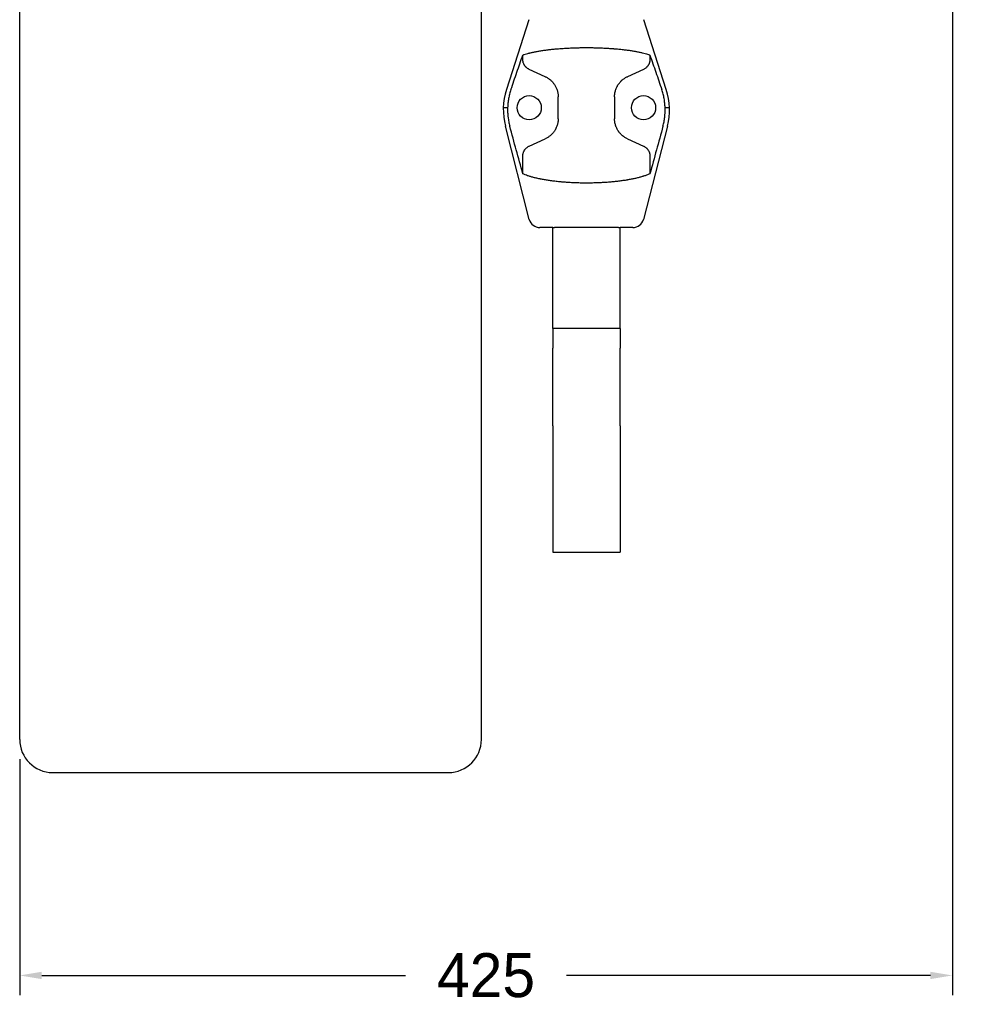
# Model space of a CAD drawing. Header units: millimetres. Extents: x 2819 to 5758, y -64 to 2014.
# Tile 3 of 41: x 3492 to 3925, y 681 to 1129. Entities that reach past the tile are written whole.
import ezdxf

# ---------------------------------------------------------------- set-up
doc = ezdxf.new("R2010")
doc.units = ezdxf.units.MM
doc.dimstyles.get("Standard").update_dxf_attribs({"dimtxt": 20, "dimasz": 10, "dimexe": 9, "dimexo": 9, "dimgap": 10, "dimtad": 0, "dimtih": 1, "dimtoh": 1, "dimdsep": 46, "dimtxsty": 'Standard', "dimcen": 0.09, "dimadec": 0, "dimazin": 0, "dimtfac": 1, "dimtofl": 0, "dimtmove": 0, "dimatfit": 3, "dimfxl": 0, "dimtolj": 1, "dimtzin": 0, "dimarcsym": 0})

# ---------------------------------------------------------------- blocks, each defined once
blk = doc.blocks.new('*D3')
at = {"color": 0, "lineweight": -2}
for p, q in [((3826.78, 1563.04), (4120.52, 1563.04)), ((4111.52, 1553.04), (4111.52, 1264.1)), ((4111.52, 935.16), (4111.52, 1224.1)), ((4591.44, 925.16), (4102.52, 925.16))]:
    blk.add_line(p, q, dxfattribs=at)
at = {"color": 0, "lineweight": 18}
for points in [[(4109.86, 1553.04), (4113.19, 1553.04), (4111.52, 1563.04)], [(4109.86, 935.16), (4113.19, 935.16), (4111.52, 925.16)]]:
    blk.add_solid(points, dxfattribs=at)
at = {"layer": 'Defpoints', "color": 0, "lineweight": 18}
for p in [(3817.78, 1563.04), (4111.52, 925.16), (4600.44, 925.16)]:
    blk.add_point(p, dxfattribs=at)
at = {"color": 0, "lineweight": 18, "insert": (4111.52, 1244.1), "char_height": 20, "attachment_point": 5}
blk.add_mtext('\\A1;640', dxfattribs=at)
blk = doc.blocks.new('*D8')
at = {"color": 0, "lineweight": -2}
for p, q in [((3916.7, 1284.85), (3916.7, 685.01)), ((3492.49, 792.28), (3492.49, 685.01)), ((3502.49, 694.01), (3667.93, 694.01)), ((3906.7, 694.01), (3741.26, 694.01))]:
    blk.add_line(p, q, dxfattribs=at)
at = {"color": 0, "lineweight": 18}
for points in [[(3502.49, 695.68), (3502.49, 692.35), (3492.49, 694.01)], [(3906.7, 695.68), (3906.7, 692.35), (3916.7, 694.01)]]:
    blk.add_solid(points, dxfattribs=at)
at = {"layer": 'Defpoints', "color": 0, "lineweight": 18}
for p in [(3916.7, 1293.85), (3492.49, 801.28), (3916.7, 694.01)]:
    blk.add_point(p, dxfattribs=at)
at = {"color": 0, "lineweight": 18, "insert": (3704.6, 694.01), "char_height": 20, "attachment_point": 5}
blk.add_mtext('\\A1;425', dxfattribs=at)

msp = doc.modelspace()

# ---------------------------------------------------------------- linework, layer by layer
for p, q in [((3492.492, 801.283), (3492.492, 1194.283)), ((3702.492, 801.283), (3702.492, 1194.283)), ((3724.113, 1128.565), (3713.886, 1096.789)), ((3724.113, 1128.565), (3713.886, 1096.789)), ((3786.572, 1096.789), (3776.345, 1128.565)), ((3786.572, 1096.789), (3776.345, 1128.565)), ((3721.329, 1110.501), (3721.329, 1112.482)), ((3779.129, 1112.482), (3779.129, 1110.501)), ((3731.532, 1102.65), (3724.263, 1105.947)), ((3776.195, 1105.947), (3768.927, 1102.65)), ((3737.4, 1083.523), (3737.4, 1093.543)), ((3763.059, 1093.543), (3763.059, 1083.523)), ((3714.415, 1088.533), (3712.458, 1088.533)), ((3788, 1088.533), (3786.043, 1088.533)), ((3724.264, 1037.789), (3713.387, 1080.134)), ((3724.264, 1037.789), (3713.387, 1080.134)), ((3787.071, 1080.134), (3776.194, 1037.789)), ((3787.071, 1080.134), (3776.194, 1037.789)), ((3724.263, 1071.119), (3731.532, 1074.417)), ((3768.927, 1074.417), (3776.195, 1071.119)), ((3721.329, 1058.528), (3721.329, 1066.566)), ((3779.129, 1066.566), (3779.129, 1058.528)), ((3734.929, 1034.033), (3729.107, 1034.033)), ((3734.929, 1006.934), (3734.929, 1034.033)), ((3734.929, 1034.033), (3735.667, 1034.033)), ((3764.791, 1034.033), (3735.668, 1034.033)), ((3764.791, 1034.033), (3765.529, 1034.033)), ((3765.529, 1006.934), (3765.529, 1034.033)), ((3771.351, 1034.033), (3765.529, 1034.033)), ((3734.929, 988.1), (3734.929, 1006.934)), ((3765.529, 988.1), (3765.529, 1006.934)), ((3734.929, 988.1), (3734.929, 979.173)), ((3765.529, 988.1), (3734.929, 988.1)), ((3765.529, 988.1), (3765.529, 979.173)), ((3734.929, 943.899), (3734.929, 979.173)), ((3765.529, 943.899), (3765.529, 979.173)), ((3734.929, 943.899), (3734.929, 886.467)), ((3765.529, 943.899), (3765.529, 886.467)), ((3765.539, 910.681), (3765.529, 910.681)), ((3765.539, 908.155), (3765.529, 908.155)), ((3765.539, 907.803), (3765.529, 907.803)), ((3765.539, 905.807), (3765.529, 905.807)), ((3765.539, 900.348), (3765.529, 900.348)), ((3765.539, 899.311), (3765.529, 899.311)), ((3765.539, 898.302), (3765.529, 898.302)), ((3734.929, 886.467), (3765.529, 886.467)), ((3507.492, 786.283), (3687.492, 786.283))]:
    msp.add_line(p, q)
for centre in [(3724.229, 1088.533), (3776.229, 1088.533)]:
    msp.add_circle(centre, 5.5)
for centre, radius, start, end in [((3742.444, 1087.598), 30, 162.1598, 194.40669), ((3742.444, 1087.598), 30, 162.1598, 194.40669), ((3758.015, 1087.598), 30, 345.59331, 17.8402), ((3758.015, 1087.598), 30, 345.59331, 17.8402), ((3729.107, 1039.033), 5, 194.40669, 270), ((3729.107, 1039.033), 5, 194.40669, 270), ((3771.351, 1039.033), 5, 270, 345.59331), ((3771.351, 1039.033), 5, 270, 345.59331), ((3507.492, 801.283), 15, 180, 270), ((3687.492, 801.283), 15, 270, 0)]:
    msp.add_arc(centre, radius, start, end)
for points, knots in [([(3721.329, 1112.482), (3721.654, 1112.606), (3722.349, 1112.85), (3723.134, 1113.085), (3723.757, 1113.258), (3724.077, 1113.344), (3724.41, 1113.428), (3724.579, 1113.47), (3724.636, 1113.484), (3724.749, 1113.512), (3724.806, 1113.525), (3725.323, 1113.649), (3725.802, 1113.756), (3726.795, 1113.964), (3727.824, 1114.164), (3728.927, 1114.352), (3730.066, 1114.533), (3730.654, 1114.62), (3731.565, 1114.745), (3731.873, 1114.786), (3732.264, 1114.836), (3732.342, 1114.846), (3732.5, 1114.866), (3732.736, 1114.895), (3732.974, 1114.924), (3733.772, 1115.018), (3734.421, 1115.09), (3735.742, 1115.223), (3737.086, 1115.348), (3738.475, 1115.455), (3739.887, 1115.553), (3740.694, 1115.603), (3741.516, 1115.647), (3741.699, 1115.657), (3741.79, 1115.662), (3742.066, 1115.676), (3742.25, 1115.685), (3742.801, 1115.711), (3743.17, 1115.727), (3744.278, 1115.772), (3745.019, 1115.797), (3746.508, 1115.837), (3747.254, 1115.852), (3748.753, 1115.871), (3749.505, 1115.876), (3750.638, 1115.876), (3751.205, 1115.874), (3751.869, 1115.868), (3752.153, 1115.865), (3752.343, 1115.863), (3752.438, 1115.862), (3753.293, 1115.85), (3754.045, 1115.835), (3755.537, 1115.794), (3757.017, 1115.743), (3758.471, 1115.673), (3759.912, 1115.594), (3760.626, 1115.549), (3761.688, 1115.475), (3762.129, 1115.443), (3762.566, 1115.408), (3762.741, 1115.394), (3762.829, 1115.387), (3763.09, 1115.366), (3763.264, 1115.352), (3764.126, 1115.278), (3764.8, 1115.215), (3766.12, 1115.081), (3767.41, 1114.938), (3768.642, 1114.78), (3769.845, 1114.614), (3770.432, 1114.526), (3771.291, 1114.39), (3771.573, 1114.343), (3771.922, 1114.284), (3771.991, 1114.272), (3772.129, 1114.248), (3772.335, 1114.212), (3772.539, 1114.175), (3773.209, 1114.053), (3773.723, 1113.952), (3774.71, 1113.745), (3775.654, 1113.532), (3776.946, 1113.199), (3777.723, 1112.966), (3778.458, 1112.728), (3778.805, 1112.606), (3779.129, 1112.482)], [0, 0, 0, 0, 0.03125, 0.0625, 0.0625, 0.078125, 0.0859375, 0.0859375, 0.0898438, 0.0898438, 0.09375, 0.09375, 0.125, 0.125, 0.15625, 0.1875, 0.1875, 0.21875, 0.21875, 0.234375, 0.234375, 0.2382813, 0.2382813, 0.2421875, 0.25, 0.25, 0.28125, 0.28125, 0.3125, 0.34375, 0.34375, 0.375, 0.3789063, 0.3789063, 0.3828125, 0.3828125, 0.390625, 0.390625, 0.40625, 0.40625, 0.4375, 0.4375, 0.46875, 0.46875, 0.5, 0.5, 0.515625, 0.5234375, 0.5273438, 0.5273438, 0.53125, 0.53125, 0.5625, 0.5625, 0.59375, 0.625, 0.625, 0.65625, 0.65625, 0.671875, 0.6757813, 0.6757813, 0.6796875, 0.6796875, 0.6875, 0.6875, 0.71875, 0.71875, 0.75, 0.78125, 0.78125, 0.8125, 0.8125, 0.828125, 0.828125, 0.8320313, 0.8320313, 0.8359375, 0.84375, 0.84375, 0.875, 0.875, 0.90625, 0.9375, 0.96875, 0.96875, 1, 1, 1, 1]), ([(3715.924, 1096.789), (3716.817, 1099.407), (3717.713, 1102.024), (3719.514, 1107.256), (3720.419, 1109.87), (3721.329, 1112.482)], [0, 0, 0, 0, 0.5, 0.5, 1, 1, 1, 1]), ([(3724.263, 1105.947), (3724.171, 1105.989), (3724.081, 1106.034), (3723.947, 1106.104), (3723.903, 1106.129), (3723.815, 1106.178), (3723.772, 1106.204), (3723.556, 1106.335), (3723.391, 1106.45), (3723.072, 1106.702), (3722.919, 1106.838), (3722.698, 1107.062), (3722.626, 1107.139), (3722.485, 1107.301), (3722.417, 1107.385), (3722.316, 1107.518), (3722.283, 1107.563), (3722.217, 1107.655), (3722.185, 1107.702), (3722.091, 1107.846), (3722.03, 1107.946), (3721.913, 1108.153), (3721.857, 1108.261), (3721.75, 1108.488), (3721.7, 1108.607), (3721.641, 1108.763), (3721.629, 1108.795), (3721.606, 1108.859), (3721.595, 1108.892), (3721.562, 1108.99), (3721.542, 1109.057), (3721.483, 1109.261), (3721.449, 1109.403), (3721.413, 1109.589), (3721.406, 1109.627), (3721.396, 1109.685), (3721.393, 1109.704), (3721.387, 1109.742), (3721.384, 1109.762), (3721.37, 1109.859), (3721.36, 1109.937), (3721.337, 1110.175), (3721.329, 1110.336), (3721.329, 1110.501)], [0, 0, 0, 0, 0.0625, 0.0625, 0.09375, 0.09375, 0.125, 0.125, 0.25, 0.25, 0.375, 0.375, 0.4375, 0.4375, 0.5, 0.5, 0.53125, 0.53125, 0.5625, 0.5625, 0.625, 0.625, 0.6875, 0.6875, 0.75, 0.75, 0.765625, 0.765625, 0.78125, 0.78125, 0.8125, 0.8125, 0.875, 0.875, 0.890625, 0.890625, 0.8984375, 0.8984375, 0.90625, 0.90625, 0.9375, 0.9375, 1, 1, 1, 1]), ([(3779.129, 1110.501), (3779.129, 1110.335), (3779.121, 1110.174), (3779.098, 1109.937), (3779.084, 1109.819), (3779.065, 1109.704), (3779.052, 1109.627), (3779.046, 1109.589), (3779.024, 1109.476), (3779.008, 1109.403), (3778.974, 1109.261), (3778.955, 1109.191), (3778.897, 1108.987), (3778.853, 1108.858), (3778.783, 1108.671), (3778.758, 1108.61), (3778.72, 1108.52), (3778.707, 1108.49), (3778.681, 1108.431), (3778.668, 1108.402), (3778.601, 1108.259), (3778.544, 1108.15), (3778.426, 1107.941), (3778.365, 1107.841), (3778.269, 1107.697), (3778.237, 1107.65), (3778.171, 1107.557), (3778.138, 1107.512), (3778.037, 1107.38), (3777.969, 1107.296), (3777.828, 1107.135), (3777.756, 1107.057), (3777.536, 1106.835), (3777.383, 1106.699), (3777.065, 1106.448), (3776.9, 1106.334), (3776.557, 1106.125), (3776.379, 1106.031), (3776.195, 1105.947)], [0, 0, 0, 0, 0.0625, 0.0625, 0.09375, 0.109375, 0.109375, 0.125, 0.125, 0.15625, 0.15625, 0.1875, 0.1875, 0.25, 0.25, 0.28125, 0.28125, 0.296875, 0.296875, 0.3125, 0.3125, 0.375, 0.375, 0.4375, 0.4375, 0.46875, 0.46875, 0.5, 0.5, 0.5625, 0.5625, 0.625, 0.625, 0.75, 0.75, 0.875, 0.875, 1, 1, 1, 1]), ([(3779.129, 1112.482), (3780.039, 1109.87), (3780.944, 1107.256), (3782.745, 1102.024), (3783.641, 1099.407), (3784.534, 1096.789)], [0, 0, 0, 0, 0.5, 0.5, 1, 1, 1, 1]), ([(3731.532, 1102.65), (3731.918, 1102.474), (3732.3, 1102.271), (3732.861, 1101.923), (3733.047, 1101.799), (3733.321, 1101.602), (3733.412, 1101.534), (3733.548, 1101.43), (3733.593, 1101.394), (3733.683, 1101.323), (3733.727, 1101.287), (3733.949, 1101.104), (3734.121, 1100.951), (3734.458, 1100.631), (3734.621, 1100.464), (3734.939, 1100.117), (3735.093, 1099.937), (3735.316, 1099.655), (3735.389, 1099.559), (3735.532, 1099.364), (3735.602, 1099.264), (3735.808, 1098.962), (3736.067, 1098.549), (3736.296, 1098.117), (3736.51, 1097.675), (3736.609, 1097.449), (3736.746, 1097.102), (3736.811, 1096.927), (3736.872, 1096.749), (3736.911, 1096.63), (3736.931, 1096.57), (3737.024, 1096.27), (3737.155, 1095.786), (3737.295, 1095.049), (3737.352, 1094.551), (3737.39, 1094.05), (3737.4, 1093.797), (3737.4, 1093.543)], [0, 0, 0, 0, 0.125, 0.125, 0.1875, 0.1875, 0.21875, 0.21875, 0.234375, 0.234375, 0.25, 0.25, 0.3125, 0.3125, 0.375, 0.375, 0.4375, 0.4375, 0.46875, 0.46875, 0.5, 0.5, 0.5625, 0.625, 0.625, 0.6875, 0.6875, 0.71875, 0.734375, 0.734375, 0.75, 0.75, 0.8125, 0.875, 0.9375, 0.9375, 1, 1, 1, 1]), ([(3763.059, 1093.543), (3763.059, 1093.798), (3763.078, 1094.305), (3763.136, 1094.809), (3763.184, 1095.122), (3763.194, 1095.185), (3763.216, 1095.31), (3763.25, 1095.497), (3763.289, 1095.681), (3763.374, 1096.048), (3763.44, 1096.288), (3763.588, 1096.763), (3763.753, 1097.23), (3763.952, 1097.683), (3764.114, 1098.017), (3764.171, 1098.127), (3764.287, 1098.346), (3764.347, 1098.454), (3764.532, 1098.773), (3764.661, 1098.978), (3764.933, 1099.376), (3765.075, 1099.569), (3765.37, 1099.941), (3765.676, 1100.301), (3766.046, 1100.677), (3766.26, 1100.877), (3766.346, 1100.956), (3766.39, 1100.995), (3766.52, 1101.11), (3766.608, 1101.185), (3766.873, 1101.404), (3767.052, 1101.542), (3767.416, 1101.802), (3767.6, 1101.925), (3768.159, 1102.272), (3768.54, 1102.474), (3768.927, 1102.65)], [0, 0, 0, 0, 0.0625, 0.125, 0.125, 0.140625, 0.140625, 0.15625, 0.1875, 0.1875, 0.25, 0.25, 0.3125, 0.375, 0.375, 0.40625, 0.40625, 0.4375, 0.4375, 0.5, 0.5, 0.5625, 0.5625, 0.625, 0.6875, 0.703125, 0.703125, 0.71875, 0.71875, 0.75, 0.75, 0.8125, 0.8125, 0.875, 0.875, 1, 1, 1, 1]), ([(3715.924, 1096.789), (3715.697, 1096.123), (3715.494, 1095.447), (3715.293, 1094.674), (3715.271, 1094.588), (3715.228, 1094.416), (3715.207, 1094.329), (3715.145, 1094.07), (3715.026, 1093.552), (3714.921, 1093.033), (3714.732, 1091.993), (3714.632, 1091.297), (3714.484, 1089.903), (3714.436, 1089.203), (3714.392, 1087.801), (3714.395, 1087.098), (3714.44, 1086.04), (3714.462, 1085.687), (3714.497, 1085.246), (3714.504, 1085.157), (3714.52, 1084.98), (3714.528, 1084.892), (3714.555, 1084.627), (3714.574, 1084.45), (3714.677, 1083.57), (3714.786, 1082.873), (3715.053, 1081.493), (3715.212, 1080.81), (3715.396, 1080.134)], [0, 0, 0, 0, 0.125, 0.125, 0.140625, 0.140625, 0.15625, 0.15625, 0.1875, 0.25, 0.25, 0.375, 0.375, 0.5, 0.5, 0.625, 0.625, 0.6875, 0.6875, 0.703125, 0.703125, 0.71875, 0.71875, 0.75, 0.75, 0.875, 0.875, 1, 1, 1, 1]), ([(3785.062, 1080.134), (3785.246, 1080.811), (3785.405, 1081.494), (3785.672, 1082.871), (3785.78, 1083.565), (3785.904, 1084.615), (3785.939, 1084.966), (3785.981, 1085.495), (3786, 1085.76), (3786.015, 1086.026), (3786.025, 1086.203), (3786.029, 1086.292), (3786.063, 1087.091), (3786.067, 1087.798), (3786.022, 1089.206), (3785.925, 1090.607), (3785.726, 1091.996), (3785.474, 1093.378), (3785.323, 1094.066), (3785.056, 1095.093), (3784.961, 1095.435), (3784.756, 1096.116), (3784.648, 1096.454), (3784.534, 1096.789)], [0, 0, 0, 0, 0.125, 0.125, 0.25, 0.25, 0.3125, 0.3125, 0.34375, 0.359375, 0.359375, 0.375, 0.375, 0.5, 0.5, 0.625, 0.75, 0.75, 0.875, 0.875, 0.9375, 0.9375, 1, 1, 1, 1]), ([(3737.4, 1083.523), (3737.4, 1083.269), (3737.38, 1082.761), (3737.322, 1082.258), (3737.274, 1081.944), (3737.264, 1081.882), (3737.243, 1081.757), (3737.208, 1081.57), (3737.169, 1081.385), (3737.084, 1081.019), (3737.019, 1080.778), (3736.87, 1080.304), (3736.705, 1079.837), (3736.506, 1079.384), (3736.344, 1079.05), (3736.288, 1078.939), (3736.171, 1078.72), (3736.111, 1078.612), (3735.927, 1078.294), (3735.797, 1078.088), (3735.526, 1077.69), (3735.384, 1077.498), (3735.089, 1077.125), (3734.782, 1076.766), (3734.412, 1076.389), (3734.198, 1076.19), (3734.112, 1076.111), (3734.069, 1076.072), (3733.938, 1075.956), (3733.851, 1075.882), (3733.585, 1075.663), (3733.406, 1075.525), (3733.042, 1075.264), (3732.858, 1075.142), (3732.299, 1074.795), (3731.919, 1074.593), (3731.532, 1074.417)], [0, 0, 0, 0, 0.0625, 0.125, 0.125, 0.140625, 0.140625, 0.15625, 0.1875, 0.1875, 0.25, 0.25, 0.3125, 0.375, 0.375, 0.40625, 0.40625, 0.4375, 0.4375, 0.5, 0.5, 0.5625, 0.5625, 0.625, 0.6875, 0.703125, 0.703125, 0.71875, 0.71875, 0.75, 0.75, 0.8125, 0.8125, 0.875, 0.875, 1, 1, 1, 1]), ([(3768.927, 1074.417), (3768.54, 1074.593), (3768.158, 1074.795), (3767.597, 1075.144), (3767.412, 1075.267), (3767.137, 1075.465), (3767.046, 1075.532), (3766.91, 1075.637), (3766.865, 1075.672), (3766.776, 1075.744), (3766.731, 1075.78), (3766.51, 1075.963), (3766.337, 1076.116), (3766.001, 1076.435), (3765.837, 1076.602), (3765.52, 1076.949), (3765.366, 1077.13), (3765.143, 1077.412), (3765.07, 1077.508), (3764.926, 1077.703), (3764.856, 1077.803), (3764.651, 1078.105), (3764.392, 1078.518), (3764.163, 1078.95), (3763.949, 1079.392), (3763.85, 1079.618), (3763.713, 1079.964), (3763.647, 1080.139), (3763.586, 1080.317), (3763.547, 1080.436), (3763.528, 1080.496), (3763.434, 1080.797), (3763.304, 1081.281), (3763.163, 1082.017), (3763.107, 1082.515), (3763.068, 1083.017), (3763.059, 1083.269), (3763.059, 1083.523)], [0, 0, 0, 0, 0.125, 0.125, 0.1875, 0.1875, 0.21875, 0.21875, 0.234375, 0.234375, 0.25, 0.25, 0.3125, 0.3125, 0.375, 0.375, 0.4375, 0.4375, 0.46875, 0.46875, 0.5, 0.5, 0.5625, 0.625, 0.625, 0.6875, 0.6875, 0.71875, 0.734375, 0.734375, 0.75, 0.75, 0.8125, 0.875, 0.9375, 0.9375, 1, 1, 1, 1]), ([(3721.329, 1058.528), (3720.329, 1062.126), (3719.335, 1065.726), (3717.358, 1072.928), (3716.375, 1076.53), (3715.396, 1080.134)], [0, 0, 0, 0, 0.5, 0.5, 1, 1, 1, 1]), ([(3785.062, 1080.134), (3784.083, 1076.53), (3783.1, 1072.928), (3781.123, 1065.726), (3780.13, 1062.126), (3779.129, 1058.528)], [0, 0, 0, 0, 0.5, 0.5, 1, 1, 1, 1]), ([(3721.329, 1066.566), (3721.329, 1066.731), (3721.337, 1066.893), (3721.36, 1067.13), (3721.375, 1067.247), (3721.393, 1067.363), (3721.406, 1067.439), (3721.413, 1067.477), (3721.435, 1067.59), (3721.451, 1067.663), (3721.485, 1067.806), (3721.503, 1067.875), (3721.562, 1068.079), (3721.605, 1068.209), (3721.676, 1068.396), (3721.7, 1068.457), (3721.738, 1068.547), (3721.751, 1068.577), (3721.777, 1068.635), (3721.791, 1068.664), (3721.858, 1068.807), (3721.914, 1068.916), (3722.032, 1069.125), (3722.094, 1069.225), (3722.189, 1069.37), (3722.221, 1069.417), (3722.287, 1069.509), (3722.32, 1069.554), (3722.421, 1069.686), (3722.49, 1069.771), (3722.63, 1069.932), (3722.702, 1070.009), (3722.923, 1070.232), (3723.076, 1070.368), (3723.394, 1070.618), (3723.559, 1070.733), (3723.901, 1070.942), (3724.079, 1071.036), (3724.263, 1071.119)], [0, 0, 0, 0, 0.0625, 0.0625, 0.09375, 0.109375, 0.109375, 0.125, 0.125, 0.15625, 0.15625, 0.1875, 0.1875, 0.25, 0.25, 0.28125, 0.28125, 0.296875, 0.296875, 0.3125, 0.3125, 0.375, 0.375, 0.4375, 0.4375, 0.46875, 0.46875, 0.5, 0.5, 0.5625, 0.5625, 0.625, 0.625, 0.75, 0.75, 0.875, 0.875, 1, 1, 1, 1]), ([(3776.195, 1071.119), (3776.287, 1071.077), (3776.378, 1071.033), (3776.511, 1070.962), (3776.556, 1070.938), (3776.643, 1070.888), (3776.687, 1070.863), (3776.902, 1070.732), (3777.068, 1070.616), (3777.387, 1070.365), (3777.54, 1070.228), (3777.76, 1070.005), (3777.832, 1069.927), (3777.973, 1069.765), (3778.042, 1069.681), (3778.142, 1069.549), (3778.175, 1069.504), (3778.241, 1069.411), (3778.273, 1069.364), (3778.368, 1069.221), (3778.429, 1069.121), (3778.546, 1068.913), (3778.601, 1068.805), (3778.708, 1068.578), (3778.758, 1068.46), (3778.818, 1068.303), (3778.829, 1068.272), (3778.852, 1068.207), (3778.863, 1068.175), (3778.896, 1068.077), (3778.917, 1068.01), (3778.975, 1067.805), (3779.01, 1067.664), (3779.046, 1067.477), (3779.052, 1067.439), (3779.062, 1067.382), (3779.065, 1067.363), (3779.071, 1067.324), (3779.074, 1067.305), (3779.088, 1067.208), (3779.098, 1067.129), (3779.121, 1066.892), (3779.129, 1066.731), (3779.129, 1066.566)], [0, 0, 0, 0, 0.0625, 0.0625, 0.09375, 0.09375, 0.125, 0.125, 0.25, 0.25, 0.375, 0.375, 0.4375, 0.4375, 0.5, 0.5, 0.53125, 0.53125, 0.5625, 0.5625, 0.625, 0.625, 0.6875, 0.6875, 0.75, 0.75, 0.765625, 0.765625, 0.78125, 0.78125, 0.8125, 0.8125, 0.875, 0.875, 0.890625, 0.890625, 0.8984375, 0.8984375, 0.90625, 0.90625, 0.9375, 0.9375, 1, 1, 1, 1]), ([(3779.129, 1058.528), (3778.806, 1058.374), (3778.114, 1058.069), (3777.331, 1057.775), (3776.71, 1057.559), (3776.444, 1057.47), (3776.17, 1057.382), (3776.059, 1057.347), (3776.003, 1057.329), (3775.835, 1057.277), (3775.722, 1057.242), (3775.15, 1057.07), (3774.674, 1056.937), (3773.685, 1056.677), (3772.658, 1056.426), (3771.557, 1056.191), (3770.419, 1055.965), (3769.831, 1055.855), (3769.072, 1055.724), (3768.919, 1055.698), (3768.611, 1055.647), (3768.455, 1055.621), (3767.986, 1055.546), (3767.671, 1055.497), (3766.715, 1055.355), (3765.418, 1055.176), (3764.073, 1055.019), (3762.704, 1054.874), (3762.008, 1054.806), (3760.592, 1054.683), (3759.871, 1054.627), (3759.047, 1054.57), (3758.956, 1054.564), (3758.772, 1054.552), (3758.497, 1054.534), (3758.221, 1054.517), (3757.669, 1054.484), (3757.3, 1054.463), (3756.19, 1054.407), (3754.705, 1054.344), (3753.206, 1054.307), (3751.701, 1054.282), (3750.945, 1054.276), (3749.807, 1054.276), (3749.331, 1054.278), (3748.855, 1054.283), (3748.664, 1054.285), (3748.568, 1054.286), (3748.282, 1054.29), (3748.092, 1054.293), (3747.143, 1054.309), (3746.39, 1054.329), (3744.895, 1054.38), (3743.413, 1054.444), (3741.955, 1054.532), (3740.509, 1054.633), (3739.792, 1054.689), (3738.904, 1054.767), (3738.638, 1054.791), (3738.373, 1054.816), (3738.196, 1054.833), (3738.108, 1054.841), (3737.668, 1054.884), (3737.32, 1054.92), (3736.288, 1055.031), (3735.615, 1055.11), (3734.297, 1055.278), (3733.008, 1055.457), (3731.776, 1055.656), (3730.573, 1055.865), (3729.986, 1055.975), (3729.271, 1056.118), (3729.129, 1056.147), (3728.917, 1056.191), (3728.847, 1056.205), (3728.706, 1056.235), (3728.637, 1056.25), (3728.29, 1056.324), (3728.018, 1056.385), (3727.218, 1056.568), (3726.707, 1056.694), (3725.726, 1056.953), (3724.787, 1057.218), (3723.502, 1057.635), (3722.729, 1057.925), (3721.997, 1058.222), (3721.652, 1058.374), (3721.329, 1058.528)], [0, 0, 0, 0, 0.03125, 0.0625, 0.0625, 0.078125, 0.0820312, 0.0820312, 0.0859375, 0.0859375, 0.09375, 0.09375, 0.125, 0.125, 0.15625, 0.1875, 0.1875, 0.21875, 0.21875, 0.2265625, 0.2265625, 0.234375, 0.234375, 0.25, 0.25, 0.28125, 0.3125, 0.3125, 0.34375, 0.34375, 0.375, 0.375, 0.3789062, 0.3789062, 0.3828125, 0.390625, 0.390625, 0.40625, 0.40625, 0.4375, 0.46875, 0.46875, 0.5, 0.5, 0.515625, 0.5195312, 0.5195312, 0.5234375, 0.5234375, 0.53125, 0.53125, 0.5625, 0.5625, 0.59375, 0.625, 0.625, 0.65625, 0.65625, 0.6640625, 0.6679687, 0.6679687, 0.671875, 0.671875, 0.6875, 0.6875, 0.71875, 0.71875, 0.75, 0.78125, 0.78125, 0.8125, 0.8125, 0.8203125, 0.8203125, 0.8242187, 0.8242187, 0.828125, 0.828125, 0.84375, 0.84375, 0.875, 0.875, 0.90625, 0.9375, 0.96875, 0.96875, 1, 1, 1, 1])]:
    msp.add_open_spline(points, degree=3, knots=knots)

# ---------------------------------------------------------------- dimensions: what is measured, and where the dimension line sits
at = {"lineweight": 18}
dim = msp.add_linear_dim(base=(4111.523, 925.156), p1=(3817.775, 1563.041), p2=(4600.445, 925.156), angle=90, text='640', dimstyle='Standard', dxfattribs=at)
dim.commit()
dim.dimension.update_dxf_attribs({"geometry": '*D3', "text_midpoint": (4111.523, 1244.099)})
dim = msp.add_linear_dim(base=(3916.701, 694.013), p1=(3492.492, 801.283), p2=(3916.701, 1293.851), text='425', dimstyle='Standard', dxfattribs=at)
dim.commit()
dim.dimension.update_dxf_attribs({"geometry": '*D8', "text_midpoint": (3704.597, 694.013)})

doc.saveas('drawing.dxf')
